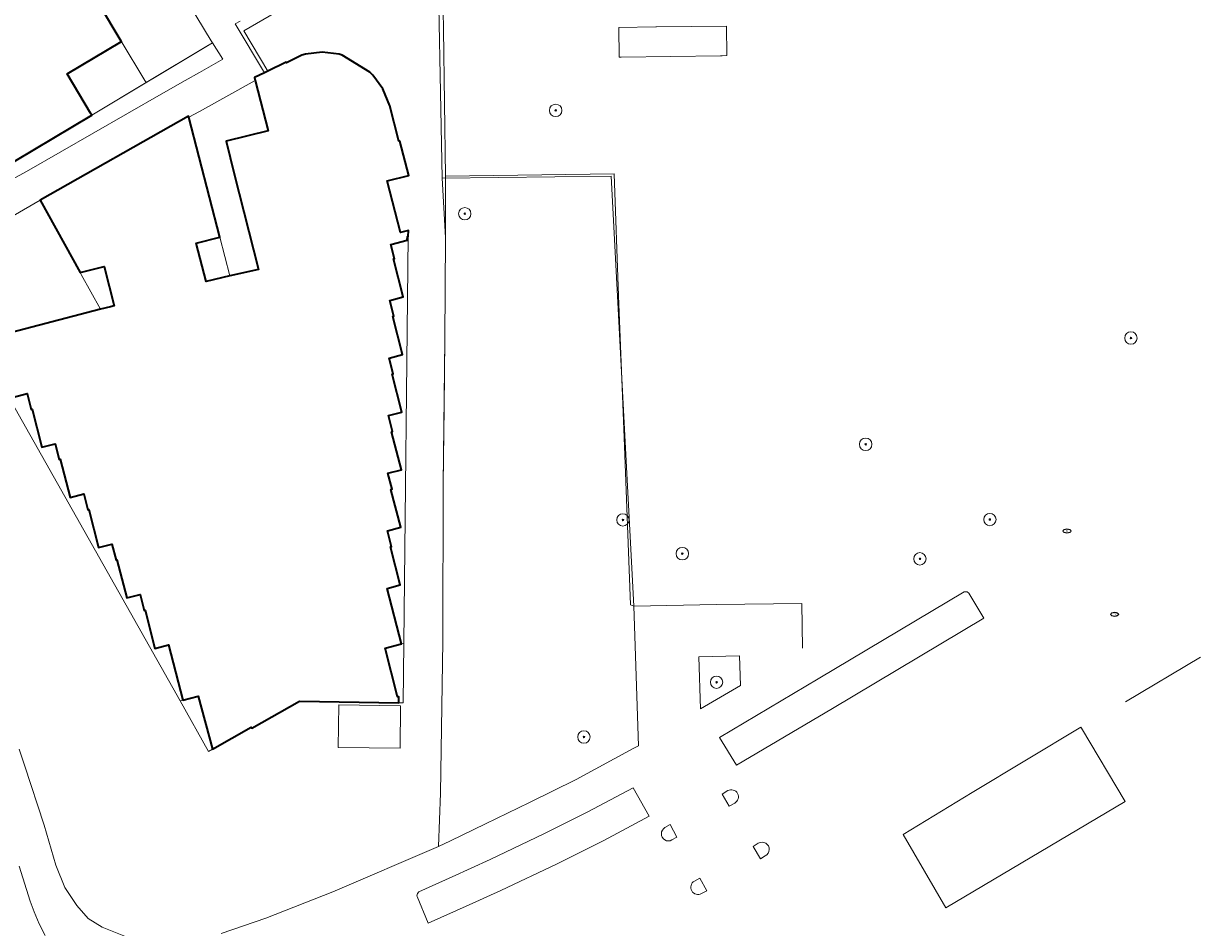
# Model space of a CAD drawing. Extents: x 147051 to 149075, y 463071 to 465537.
# Tile 217 of 229: x 148175 to 148251, y 464634 to 464692. Entities that reach past the tile are written whole.
import ezdxf
from ezdxf.enums import TextEntityAlignment as Align

# ---------------------------------------------------------------- set-up
doc = ezdxf.new("R2010")
doc.units = 0
doc.header["$LTSCALE"] = 0.5
doc.layers.get('0').update_dxf_attribs({"linetype": 'CONTINUOUS'})
for name, color, linetype, lineweight in [('B-PV-GR-BEPLANTING_CULTUUR_BODEMBEDEKKER-GV', 252, 'CONTINUOUS', 18), ('B-PV-GR-BOOM-S', 252, 'CONTINUOUS', 25), ('B-PV-IE-MEUBILAIR-S', 252, 'CONTINUOUS', 25), ('B-PV-IE-TERREINAFSCHEIDING_KUNSTMATIG_HEKWERK-G', 252, 'CONTINUOUS', 18), ('B-PV-OG-BEBOUWING-GV', 6, 'CONTINUOUS', 35), ('B-PV-OG-BEBOUWING_LUIFEL-GV', 6, 'CONTINUOUS', 18), ('B-PV-OG-TERREIN_BEGROEID-GV', 252, 'CONTINUOUS', 18), ('B-PV-OG-TERREIN_ERF-GV', 252, 'CONTINUOUS', 18), ('B-PV-VH-GESLOTENVERHARDING_ASFALT-GV', 252, 'CONTINUOUS', 18), ('B-PV-VH-ONVERHARD_ZAND-GV', 252, 'CONTINUOUS', 18), ('B-PV-VH-OPENVERHARDING_BETONSTRAATSTEEN-GV', 252, 'CONTINUOUS', 18), ('B-PV-VH-OPENVERHARDING_STRAATBAKSTEEN-GV', 252, 'CONTINUOUS', 18), ('B-PV-VH-OPENVERHARDING_TEGEL-GV', 252, 'CONTINUOUS', 18)]:
    doc.layers.add(name, color=color, linetype=linetype, lineweight=lineweight)
doc.styles.add('NLCS-ISO', font='NLCS-ISO.ttf')

# ---------------------------------------------------------------- blocks, each defined once
blk = doc.blocks.new('SIE-MEUBILAIR_PUT_RIOOLPUT-SO')
blk.add_ellipse((0, 0), major_axis=(1.25, 0), ratio=0.54)
at = {"style": 'NLCS-ISO'}
blk.add_text('ri', height=0.75, dxfattribs=at).set_placement((-0.04, 0.07), align=Align.MIDDLE_CENTER)
blk = doc.blocks.new('SGR-BOOM_GBKN-SO')
at = {"linetype": 'ByBlock', "lineweight": 18}
h = blk.add_hatch(color=0, dxfattribs=at)
h.dxf.hatch_style = 1
edge = h.paths.add_edge_path()
edge.add_arc((0, 0), 0.25, 0, 360)
at = {"color": 0, "linetype": 'ByBlock', "lineweight": 18}
for radius in [2, 0.25]:
    blk.add_circle((0, 0), radius, dxfattribs=at)
at = {"color": 0, "linetype": 'ByBlock', "lineweight": 18, "style": 'NLCS-ISO'}
blk.add_attdef('SOORT', (2.5, 0), '', height=1.5, dxfattribs=at)

msp = doc.modelspace()

# ---------------------------------------------------------------- linework, layer by layer
at = {"layer": 'B-PV-GR-BEPLANTING_CULTUUR_BODEMBEDEKKER-GV', "flags": 128}
msp.add_lwpolyline([(148187.601, 464689.959), (148186.939, 464691.015), (148186.562, 464690.79), (148182.647, 464688.445), (148179.125, 464686.336), (148171.734, 464681.945), (148172.172, 464681.214), (148174.909, 464682.704), (148183.624, 464687.696), (148185.175, 464688.579), (148186.087, 464689.098)], close=True, dxfattribs=at)
at = {"layer": 'B-PV-IE-TERREINAFSCHEIDING_KUNSTMATIG_HEKWERK-G', "flags": 128}
for points in [[(148201.747, 464699.146), (148192.918, 464694.088), (148188.964, 464691.792), (148190.524, 464689.184)], [(148202.01, 464682.393), (148201.872, 464691.873), (148201.747, 464699.146)], [(148186.939, 464691.015), (148179.125, 464686.336)], [(148186.939, 464691.015), (148179.125, 464686.336)], [(148186.939, 464691.015), (148179.125, 464686.336)], [(148202.01, 464682.393), (148212.907, 464682.54), (148213.189, 464674.653), (148213.553, 464665.504), (148213.977, 464654.698), (148214.198, 464654.612)], [(148202.012, 464678.424), (148202.01, 464682.393)], [(148201.547, 464639.064), (148201.681, 464642.509), (148201.835, 464652.309), (148201.864, 464662.477), (148201.974, 464671.836), (148202.012, 464678.424)], [(148201.547, 464639.064), (148201.681, 464642.509), (148201.835, 464652.309), (148201.864, 464662.477), (148201.974, 464671.836), (148202.012, 464678.424)], [(148225.1, 464651.886), (148225.051, 464654.767), (148219.543, 464654.707), (148214.198, 464654.612)]]:
    msp.add_lwpolyline(points, dxfattribs=at)
at = {"layer": 'B-PV-OG-BEBOUWING-GV', "flags": 128}
msp.add_lwpolyline([(148171.647, 464682.118), (148171.724, 464681.987), (148171.713, 464681.981), (148171.734, 464681.945), (148179.125, 464686.336), (148179.044, 464686.473), (148177.537, 464689.009), (148181.05, 464691.095), (148181.031, 464691.126), (148178.275, 464695.75), (148177.623, 464695.361), (148169.43, 464690.481), (148172.08, 464686.032), (148170.033, 464684.821), (148171.636, 464682.112)], close=True, dxfattribs=at)
msp.add_lwpolyline([(148174.066, 464668.119), (148174.943, 464668.346), (148175.207, 464667.322), (148175.268, 464667.338), (148175.903, 464664.878), (148176.766, 464665.101), (148177.029, 464664.08), (148177.09, 464664.096), (148177.725, 464661.636), (148178.61, 464661.865), (148178.876, 464660.835), (148178.936, 464660.85), (148179.571, 464658.391), (148180.431, 464658.613), (148180.699, 464657.577), (148180.759, 464657.592), (148181.394, 464655.133), (148182.254, 464655.355), (148182.521, 464654.319), (148182.582, 464654.334), (148183.217, 464651.875), (148184.085, 464652.099), (148185.02, 464648.525), (148186.021, 464648.78), (148186.934, 464645.351), (148189.449, 464646.777), (148189.487, 464646.71), (148192.569, 464648.457), (148198.979, 464648.353), (148198.985, 464648.75), (148198.898, 464648.751), (148198.109, 464651.897), (148199.153, 464652.163), (148198.231, 464655.754), (148199.081, 464655.975), (148198.444, 464658.428), (148198.517, 464658.447), (148198.25, 464659.476), (148199.114, 464659.701), (148198.476, 464662.153), (148198.55, 464662.172), (148198.285, 464663.193), (148199.152, 464663.418), (148198.515, 464665.871), (148198.588, 464665.89), (148198.322, 464666.917), (148199.191, 464667.143), (148198.554, 464669.595), (148198.627, 464669.614), (148198.361, 464670.639), (148199.237, 464670.867), (148198.6, 464673.32), (148198.673, 464673.339), (148198.406, 464674.369), (148199.277, 464674.59), (148198.64, 464677.043), (148198.71, 464677.061), (148198.477, 464677.982), (148199.537, 464678.25), (148199.548, 464678.489), (148199.589, 464678.487), (148199.607, 464678.876), (148199.1, 464678.748), (148198.241, 464682.094), (148199.633, 464682.438), (148199.06, 464684.665), (148198.988, 464684.647), (148198.407, 464686.938), (148197.958, 464688.04), (148197.305, 464688.917), (148197.107, 464689.111), (148195.316, 464690.212), (148195.126, 464690.273), (148194.033, 464690.401), (148192.947, 464690.287), (148192.724, 464690.223), (148191.735, 464689.712), (148191.71, 464689.762), (148190.524, 464689.184), (148190.301, 464689.074), (148189.66, 464688.762), (148189.708, 464688.57), (148190.535, 464685.317), (148187.816, 464684.648), (148188.349, 464682.551), (148189.92, 464676.372), (148188.068, 464675.948), (148186.527, 464675.596), (148185.89, 464678.056), (148187.42, 464678.452), (148185.414, 464686.199), (148185.396, 464686.27), (148175.798, 464680.843), (148178.389, 464676.16), (148179.936, 464676.561), (148180.571, 464674.014), (148180.336, 464673.953), (148179.7, 464673.788), (148171.706, 464671.716)], dxfattribs=at)
at = {"layer": 'B-PV-OG-BEBOUWING_LUIFEL-GV', "flags": 128}
for points in [[(148220.182, 464692.098), (148215.648, 464692.042), (148215.62, 464692.042), (148213.212, 464692.012), (148213.236, 464690.085), (148213.363, 464690.086), (148219.8, 464690.178), (148219.9, 464690.179), (148220.21, 464690.184)], [(148182.566, 464688.581), (148181.04, 464691.131), (148181.031, 464691.126), (148181.05, 464691.095), (148177.537, 464689.009), (148179.044, 464686.473), (148179.125, 464686.336), (148182.647, 464688.445)], [(148187.42, 464678.452), (148185.89, 464678.056), (148186.527, 464675.596), (148188.068, 464675.948)], [(148199.537, 464678.25), (148198.477, 464677.982), (148198.71, 464677.061), (148198.64, 464677.043), (148199.277, 464674.59), (148198.406, 464674.369), (148198.673, 464673.339), (148198.6, 464673.32), (148199.237, 464670.867), (148198.361, 464670.639), (148198.627, 464669.614), (148198.554, 464669.595), (148199.191, 464667.143), (148198.322, 464666.917), (148198.588, 464665.89), (148198.515, 464665.871), (148199.152, 464663.418), (148198.285, 464663.193), (148198.55, 464662.172), (148198.476, 464662.153), (148199.114, 464659.701), (148198.25, 464659.476), (148198.517, 464658.447), (148198.444, 464658.428), (148199.081, 464655.975), (148198.231, 464655.754), (148199.153, 464652.163), (148199.317, 464652.205), (148199.589, 464678.487), (148199.548, 464678.489)], [(148178.453, 464676.042), (148179.7, 464673.788), (148180.336, 464673.953), (148180.571, 464674.014), (148179.936, 464676.561), (148178.389, 464676.16)], [(148199.317, 464652.205), (148199.153, 464652.163), (148198.109, 464651.897), (148198.898, 464648.751), (148198.985, 464648.75), (148198.979, 464648.353), (148199.275, 464648.349)], [(148184.838, 464648.479), (148186.685, 464645.21), (148186.934, 464645.351), (148186.021, 464648.78)], [(148199.094, 464648.16), (148195.108, 464648.224), (148195.065, 464645.47), (148199.066, 464645.43)]]:
    msp.add_lwpolyline(points, close=True, dxfattribs=at)
msp.add_lwpolyline([(148171.901, 464671.391), (148184.838, 464648.479), (148185.02, 464648.525), (148184.085, 464652.099), (148183.217, 464651.875), (148182.582, 464654.334), (148182.521, 464654.319), (148182.254, 464655.355), (148181.394, 464655.133), (148180.759, 464657.592), (148180.699, 464657.577), (148180.431, 464658.613), (148179.571, 464658.391), (148178.936, 464660.85), (148178.876, 464660.835), (148178.61, 464661.865), (148177.725, 464661.636), (148177.09, 464664.096), (148177.029, 464664.08), (148176.766, 464665.101), (148175.903, 464664.878), (148175.268, 464667.338), (148175.207, 464667.322), (148174.943, 464668.346), (148174.066, 464668.119)], dxfattribs=at)
at = {"layer": 'B-PV-OG-TERREIN_BEGROEID-GV', "flags": 128}
msp.add_lwpolyline([(148212.715, 464682.395), (148201.795, 464682.27), (148202.012, 464678.424), (148201.974, 464671.836), (148201.922, 464667.442), (148201.864, 464662.477), (148201.835, 464652.309), (148201.681, 464642.509), (148201.547, 464639.064), (148202.329, 464639.442), (148204.597, 464640.54), (148207.435, 464641.906), (148210.448, 464643.394), (148214.143, 464645.401), (148214.48, 464645.584), (148214.198, 464654.612)], close=True, dxfattribs=at)
at = {"layer": 'B-PV-OG-TERREIN_ERF-GV', "flags": 128}
for points in [[(148187.495, 464633.448), (148190.396, 464634.435), (148194.713, 464636.137), (148201.547, 464639.064), (148201.681, 464642.509), (148201.835, 464652.309), (148201.864, 464662.477), (148201.922, 464667.442), (148201.974, 464671.836), (148202.012, 464678.424), (148201.795, 464682.27), (148201.462, 464698.914)], [(148178.275, 464695.75), (148181.031, 464691.126), (148181.05, 464691.095), (148177.537, 464689.009), (148179.044, 464686.473), (148179.125, 464686.336), (148182.647, 464688.445), (148186.562, 464690.79), (148186.939, 464691.015), (148186.857, 464691.15), (148185.434, 464693.491)], [(148188.719, 464692.421), (148188.409, 464692.242), (148190.301, 464689.074), (148190.524, 464689.184), (148191.71, 464689.762), (148191.735, 464689.712), (148192.724, 464690.223), (148192.947, 464690.287), (148194.033, 464690.401), (148195.126, 464690.273), (148195.316, 464690.212), (148197.107, 464689.111), (148197.305, 464688.917), (148197.958, 464688.04), (148198.407, 464686.938), (148198.988, 464684.647), (148199.06, 464684.665), (148199.633, 464682.438), (148198.241, 464682.094), (148199.1, 464678.748), (148199.607, 464678.876), (148199.589, 464678.487), (148199.548, 464678.489), (148199.537, 464678.25), (148198.477, 464677.982), (148198.71, 464677.061), (148198.64, 464677.043), (148199.277, 464674.59), (148198.406, 464674.369), (148198.673, 464673.339), (148198.6, 464673.32), (148199.237, 464670.867), (148198.361, 464670.639), (148198.627, 464669.614), (148198.554, 464669.595), (148199.191, 464667.143), (148198.322, 464666.917), (148198.588, 464665.89), (148198.515, 464665.871), (148199.152, 464663.418), (148198.285, 464663.193), (148198.55, 464662.172), (148198.476, 464662.153), (148199.114, 464659.701), (148198.25, 464659.476), (148198.517, 464658.447), (148198.444, 464658.428), (148199.081, 464655.975), (148198.231, 464655.754), (148199.153, 464652.163), (148198.109, 464651.897), (148198.898, 464648.751), (148198.985, 464648.75), (148198.979, 464648.353), (148192.569, 464648.457), (148189.487, 464646.71), (148189.449, 464646.777), (148186.934, 464645.351), (148186.021, 464648.78), (148185.02, 464648.525), (148184.085, 464652.099), (148183.217, 464651.875), (148182.582, 464654.334), (148182.521, 464654.319), (148182.254, 464655.355), (148181.394, 464655.133), (148180.759, 464657.592), (148180.699, 464657.577), (148180.431, 464658.613), (148179.571, 464658.391), (148178.936, 464660.85), (148178.876, 464660.835), (148178.61, 464661.865), (148177.725, 464661.636), (148177.09, 464664.096), (148177.029, 464664.08), (148176.766, 464665.101), (148175.903, 464664.878), (148175.268, 464667.338), (148175.207, 464667.322), (148174.943, 464668.346), (148174.066, 464668.119)], [(148171.706, 464671.716), (148179.7, 464673.788), (148180.336, 464673.953), (148180.571, 464674.014), (148179.936, 464676.561), (148178.389, 464676.16), (148175.798, 464680.843), (148166.94, 464675.721)], [(148174.424, 464645.357), (148174.769, 464644.322), (148176.057, 464640.448), (148176.81, 464637.852), (148177.386, 464636.42), (148178.162, 464635.247), (148178.889, 464634.407), (148179.802, 464633.846), (148181.303, 464633.257)]]:
    msp.add_lwpolyline(points, dxfattribs=at)
for points in [[(148186.527, 464675.596), (148188.068, 464675.948), (148189.92, 464676.372), (148188.349, 464682.551), (148187.816, 464684.648), (148190.535, 464685.317), (148189.708, 464688.57), (148186.098, 464686.576), (148185.414, 464686.199), (148187.42, 464678.452), (148185.89, 464678.056)], [(148218.389, 464651.334), (148218.503, 464647.957), (148221.082, 464649.48), (148221.012, 464651.396)]]:
    msp.add_lwpolyline(points, close=True, dxfattribs=at)
at = {"layer": 'B-PV-VH-GESLOTENVERHARDING_ASFALT-GV', "flags": 128}
for points in [[(148220.715, 464641.87), (148220.356, 464641.679), (148219.91, 464642.461), (148220.27, 464642.679)], [(148216.203, 464640.286), (148216.542, 464640.493), (148216.975, 464639.661), (148216.654, 464639.489)], [(148222.688, 464638.462), (148222.371, 464638.273), (148221.905, 464639.062), (148222.24, 464639.286)], [(148218.105, 464636.831), (148218.467, 464637.025), (148218.903, 464636.197), (148218.564, 464636.025)]]:
    msp.add_lwpolyline(points, dxfattribs=at)
at = {"layer": 'B-PV-VH-GESLOTENVERHARDING_ASFALT-GV'}
for points in [[(148220.27, 464642.679, -0.992218), (148220.715, 464641.87)], [(148216.654, 464639.489, -1.004877), (148216.203, 464640.286)], [(148222.24, 464639.286, -1.029611), (148222.688, 464638.462)], [(148218.564, 464636.025, -0.984086), (148218.105, 464636.831)]]:
    msp.add_lwpolyline(points, format="xyb", dxfattribs=at)
at = {"layer": 'B-PV-VH-ONVERHARD_ZAND-GV', "flags": 128}
msp.add_lwpolyline([(148236.08, 464642.55), (148231.602, 464639.849), (148234.364, 464635.106), (148245.965, 464641.982), (148243.136, 464646.715), (148243.096, 464646.782)], close=True, dxfattribs=at)
at = {"layer": 'B-PV-VH-OPENVERHARDING_BETONSTRAATSTEEN-GV', "flags": 128}
for points in [[(148227.032, 464647.986), (148236.835, 464653.821), (148235.864, 464655.44), (148235.752, 464655.525), (148235.612, 464655.537), (148235.552, 464655.518), (148226.114, 464649.913), (148219.722, 464646.104), (148220.827, 464644.321)], [(148203.532, 464635.293), (148205.592, 464636.215), (148209.235, 464637.953), (148212.254, 464639.461), (148215.18, 464641.026), (148214.154, 464642.863), (148211.223, 464641.309), (148208.361, 464639.892), (148204.906, 464638.228), (148202.441, 464637.097), (148200.291, 464636.131), (148200.191, 464636.026), (148200.162, 464635.885), (148200.168, 464635.842), (148200.896, 464634.107)]]:
    msp.add_lwpolyline(points, close=True, dxfattribs=at)
for points in [[(148250.835, 464651.306), (148245.995, 464648.429)], [(148176.123, 464633.312), (148175.728, 464634.06), (148175.405, 464634.842), (148175.144, 464635.544), (148174.438, 464637.798)]]:
    msp.add_lwpolyline(points, dxfattribs=at)
at = {"layer": 'B-PV-VH-OPENVERHARDING_STRAATBAKSTEEN-GV', "flags": 128}
for points in [[(148220.27, 464642.679), (148219.91, 464642.461)], [(148219.91, 464642.461), (148220.356, 464641.679)], [(148220.356, 464641.679), (148220.715, 464641.87)], [(148216.542, 464640.493), (148216.203, 464640.286)], [(148216.975, 464639.661), (148216.542, 464640.493)], [(148216.654, 464639.489), (148216.975, 464639.661)], [(148222.24, 464639.286), (148221.905, 464639.062)], [(148221.905, 464639.062), (148222.371, 464638.273)], [(148222.371, 464638.273), (148222.688, 464638.462)], [(148218.467, 464637.025), (148218.105, 464636.831)], [(148218.903, 464636.197), (148218.467, 464637.025)], [(148218.564, 464636.025), (148218.903, 464636.197)]]:
    msp.add_lwpolyline(points, dxfattribs=at)
at = {"layer": 'B-PV-VH-OPENVERHARDING_STRAATBAKSTEEN-GV'}
for points in [[(148220.715, 464641.87, 0.992218), (148220.27, 464642.679)], [(148216.203, 464640.286, 1.004877), (148216.654, 464639.489)], [(148222.688, 464638.462, 1.029611), (148222.24, 464639.286)], [(148218.105, 464636.831, 0.984086), (148218.564, 464636.025)]]:
    msp.add_lwpolyline(points, format="xyb", dxfattribs=at)
at = {"layer": 'B-PV-VH-OPENVERHARDING_TEGEL-GV', "flags": 128}
for points in [[(148185.434, 464693.491), (148186.857, 464691.15), (148186.939, 464691.015), (148187.601, 464689.959), (148186.087, 464689.098), (148185.175, 464688.579), (148183.624, 464687.696), (148174.909, 464682.704), (148172.172, 464681.214)], [(148166.94, 464675.721), (148175.798, 464680.843), (148185.396, 464686.27), (148185.414, 464686.199), (148186.098, 464686.576), (148189.708, 464688.57), (148189.66, 464688.762), (148190.301, 464689.074), (148188.409, 464692.242), (148188.719, 464692.421)], [(148181.303, 464633.257), (148179.802, 464633.846), (148178.889, 464634.407), (148178.162, 464635.247), (148177.386, 464636.42), (148176.81, 464637.852), (148176.057, 464640.448), (148174.769, 464644.322), (148174.424, 464645.357)], [(148174.438, 464637.798), (148175.144, 464635.544), (148175.405, 464634.842), (148175.728, 464634.06), (148176.123, 464633.312)]]:
    msp.add_lwpolyline(points, dxfattribs=at)

# ---------------------------------------------------------------- block references
at = {"layer": 'B-PV-GR-BOOM-S', "xscale": 0.2, "yscale": 0.2, "zscale": 0.2}
for p in [(148209.134, 464686.648), (148203.255, 464679.969), (148246.339, 464671.933), (148229.183, 464665.063), (148237.215, 464660.202), (148213.481, 464660.176), (148217.324, 464657.997), (148232.691, 464657.662), (148219.539, 464649.684), (148210.961, 464646.146)]:
    msp.add_blockref('SGR-BOOM_GBKN-SO', p, dxfattribs=at)
at = {"layer": 'B-PV-IE-MEUBILAIR-S', "xscale": 0.2, "yscale": 0.2, "zscale": 0.2}
for p in [(148242.201, 464659.46), (148245.281, 464654.073)]:
    msp.add_blockref('SIE-MEUBILAIR_PUT_RIOOLPUT-SO', p, dxfattribs=at)

doc.saveas('drawing.dxf')
